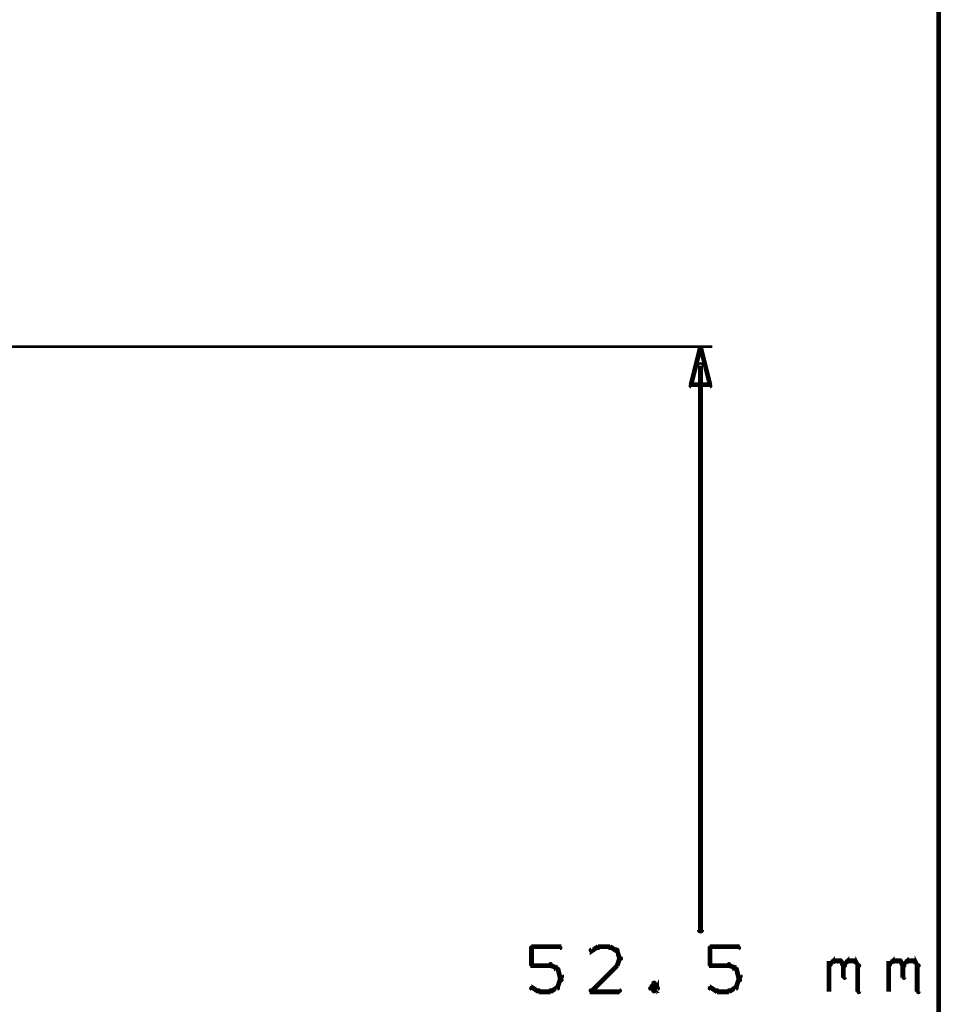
# Model space of a CAD drawing. Extents: x 98 to 599, y 121 to 517.
# Tile 16 of 77: x 250 to 289, y 192 to 233. Entities that reach past the tile are written whole.
import ezdxf

# ---------------------------------------------------------------- set-up
doc = ezdxf.new("R2010")
doc.units = 0
doc.layers.add('DIMENSIONS', color=2, linetype='CONTINUOUS')

msp = doc.modelspace()

# ---------------------------------------------------------------- linework, layer by layer
at = {"layer": 'DIMENSIONS', "color": 94}
for points in [[(288.4, 167.8, 0.1, 0.1, 1), (288.6, 167.8, 0, 0, 0), (288.5, 167.8, 0, 0, 0), (288.5, 167.8, 0.2, 0.2, 0), (288.5, 270.1, 0.2, 0.2, 0), (288.5, 270.1, 0, 0, 0), (288.5, 270.1, 0.1, 0.1, 0), (288.6, 270.1, 0.1, 0.1, 1), (288.4, 270.1, 0, 0, 0)], [(241.1, 219.5, 0.1, 0.1, 1), (241.1, 219.5, 0, 0, 0), (241.1, 219.5, 0, 0, 0), (241.1, 219.5, 0.1, 0.1, 0), (279, 219.5, 0.1, 0.1, 0), (279, 219.5, 0, 0, 0), (279, 219.5, 0.1, 0.1, 0), (279, 219.5, 0.1, 0.1, 1), (279, 219.5, 0, 0, 0)], [(278.6, 218.7, 0.1, 0.1, 1), (278.4, 218.7, 0, 0, 0), (278.5, 218.7, 0, 0, 0), (278.5, 218.7, 0.2, 0.2, 0), (278.5, 195, 0.2, 0.2, 0), (278.5, 195, 0, 0, 0), (278.5, 195, 0.1, 0.1, 0), (278.4, 195, 0.1, 0.1, 1), (278.6, 195, 0, 0, 0)], [(271.4, 194.3, 0.1, 0.1, 1), (271.4, 194.2, 0, 0, 0), (271.4, 194.3, 0, 0, 0), (271.4, 194.3, 0.2, 0.2, 0), (272.6, 194.3, 0.2, 0.2, 0), (272.6, 194.3, 0, 0, 0), (272.6, 194.3, 0.1, 0.1, 0), (272.6, 194.2, 0.1, 0.1, 1), (272.6, 194.3, 0, 0, 0)], [(271.4, 193.5, 0.1, 0.1, 1), (271.4, 193.5, 0, 0, 0), (271.4, 193.5, 0, 0, 0), (271.4, 193.5, 0.2, 0.2, 0), (271.4, 194.3, 0.2, 0.2, 0), (271.4, 194.3, 0, 0, 0), (271.4, 194.3, 0.1, 0.1, 0), (271.4, 194.3, 0.1, 0.1, 1), (271.4, 194.3, 0, 0, 0)], [(274.2, 194.2, 0.1, 0.1, 1), (274.2, 194.3, 0, 0, 0), (274.2, 194.3, 0, 0, 0), (274.2, 194.3, 0.2, 0.2, 0), (273.9, 194.1, 0.2, 0.2, 0), (273.9, 194.1, 0, 0, 0), (273.9, 194.1, 0.1, 0.1, 0), (273.9, 194.2, 0.1, 0.1, 1), (273.9, 194.1, 0, 0, 0)], [(274.7, 194.2, 0.1, 0.1, 1), (274.7, 194.3, 0, 0, 0), (274.7, 194.3, 0, 0, 0), (274.7, 194.3, 0.2, 0.2, 0), (274.2, 194.3, 0.2, 0.2, 0), (274.2, 194.3, 0, 0, 0), (274.2, 194.3, 0.1, 0.1, 0), (274.2, 194.3, 0.1, 0.1, 1), (274.2, 194.2, 0, 0, 0)], [(275, 194.1, 0.1, 0.1, 1), (275, 194.2, 0, 0, 0), (275, 194.1, 0, 0, 0), (275, 194.1, 0.2, 0.2, 0), (274.7, 194.3, 0.2, 0.2, 0), (274.7, 194.3, 0, 0, 0), (274.7, 194.3, 0.1, 0.1, 0), (274.7, 194.3, 0.1, 0.1, 1), (274.7, 194.2, 0, 0, 0)], [(278.9, 194.3, 0.1, 0.1, 1), (278.9, 194.2, 0, 0, 0), (278.9, 194.3, 0, 0, 0), (278.9, 194.3, 0.2, 0.2, 0), (280.1, 194.3, 0.2, 0.2, 0), (280.1, 194.3, 0, 0, 0), (280.1, 194.3, 0.1, 0.1, 0), (280.1, 194.2, 0.1, 0.1, 1), (280.1, 194.3, 0, 0, 0)], [(278.9, 193.5, 0.1, 0.1, 1), (278.9, 193.5, 0, 0, 0), (278.9, 193.5, 0, 0, 0), (278.9, 193.5, 0.2, 0.2, 0), (278.9, 194.3, 0.2, 0.2, 0), (278.9, 194.3, 0, 0, 0), (278.9, 194.3, 0.1, 0.1, 0), (278.9, 194.3, 0.1, 0.1, 1), (278.9, 194.3, 0, 0, 0)], [(275.1, 193.8, 0.1, 0.1, 1), (275.2, 193.8, 0, 0, 0), (275.1, 193.8, 0, 0, 0), (275.1, 193.8, 0.2, 0.2, 0), (275, 194.1, 0.2, 0.2, 0), (275, 194.1, 0, 0, 0), (275, 194.1, 0.1, 0.1, 0), (275, 194.2, 0.1, 0.1, 1), (274.9, 194.1, 0, 0, 0)], [(272.2, 193.5, 0.1, 0.1, 1), (272.2, 193.6, 0, 0, 0), (272.2, 193.5, 0, 0, 0), (272.2, 193.5, 0.2, 0.2, 0), (271.4, 193.5, 0.2, 0.2, 0), (271.4, 193.5, 0, 0, 0), (271.4, 193.5, 0.1, 0.1, 0), (271.4, 193.6, 0.1, 0.1, 1), (271.4, 193.5, 0, 0, 0)], [(272.5, 193.3, 0.1, 0.1, 1), (272.5, 193.4, 0, 0, 0), (272.5, 193.4, 0, 0, 0), (272.5, 193.4, 0.2, 0.2, 0), (272.2, 193.5, 0.2, 0.2, 0), (272.2, 193.5, 0, 0, 0), (272.2, 193.5, 0.1, 0.1, 0), (272.2, 193.6, 0.1, 0.1, 1), (272.2, 193.5, 0, 0, 0)], [(273.9, 192.5, 0.1, 0.1, 1), (273.9, 192.4, 0, 0, 0), (273.9, 192.4, 0, 0, 0), (273.9, 192.4, 0.2, 0.2, 0), (275, 193.5, 0.2, 0.2, 0), (275, 193.5, 0, 0, 0), (275, 193.5, 0.1, 0.1, 0), (275, 193.5, 0.1, 0.1, 1), (275, 193.5, 0, 0, 0)], [(274.9, 193.5, 0.1, 0.1, 1), (275, 193.5, 0, 0, 0), (275, 193.5, 0, 0, 0), (275, 193.5, 0.2, 0.2, 0), (275.1, 193.8, 0.2, 0.2, 0), (275.1, 193.8, 0, 0, 0), (275.1, 193.8, 0.1, 0.1, 0), (275.2, 193.8, 0.1, 0.1, 1), (275.1, 193.8, 0, 0, 0)], [(279.7, 193.5, 0.1, 0.1, 1), (279.7, 193.6, 0, 0, 0), (279.7, 193.5, 0, 0, 0), (279.7, 193.5, 0.2, 0.2, 0), (278.9, 193.5, 0.2, 0.2, 0), (278.9, 193.5, 0, 0, 0), (278.9, 193.5, 0.1, 0.1, 0), (278.9, 193.6, 0.1, 0.1, 1), (278.9, 193.5, 0, 0, 0)], [(280, 193.3, 0.1, 0.1, 1), (280, 193.4, 0, 0, 0), (280, 193.4, 0, 0, 0), (280, 193.4, 0.2, 0.2, 0), (279.7, 193.5, 0.2, 0.2, 0), (279.7, 193.5, 0, 0, 0), (279.7, 193.5, 0.1, 0.1, 0), (279.7, 193.6, 0.1, 0.1, 1), (279.7, 193.5, 0, 0, 0)], [(283.9, 193.5, 0.1, 0.1, 1), (283.9, 193.5, 0, 0, 0), (283.9, 193.5, 0, 0, 0), (283.9, 193.5, 0.2, 0.2, 0), (284.1, 193.7, 0.2, 0.2, 0), (284.1, 193.7, 0, 0, 0), (284.1, 193.7, 0.1, 0.1, 0), (284.1, 193.6, 0.1, 0.1, 1), (284, 193.7, 0, 0, 0)], [(283.9, 192.4, 0.1, 0.1, 1), (283.9, 192.4, 0, 0, 0), (283.9, 192.4, 0, 0, 0), (283.9, 192.4, 0.2, 0.2, 0), (283.9, 193.7, 0.2, 0.2, 0), (283.9, 193.7, 0, 0, 0), (283.9, 193.7, 0.1, 0.1, 0), (283.9, 193.7, 0.1, 0.1, 1), (283.9, 193.7, 0, 0, 0)], [(284.1, 193.7, 0.1, 0.1, 1), (284.1, 193.6, 0, 0, 0), (284.1, 193.7, 0, 0, 0), (284.1, 193.7, 0.2, 0.2, 0), (284.4, 193.7, 0.2, 0.2, 0), (284.4, 193.7, 0, 0, 0), (284.4, 193.7, 0.1, 0.1, 0), (284.4, 193.6, 0.1, 0.1, 1), (284.4, 193.7, 0, 0, 0)], [(284.4, 193.7, 0.1, 0.1, 1), (284.3, 193.6, 0, 0, 0), (284.4, 193.7, 0, 0, 0), (284.4, 193.7, 0.2, 0.2, 0), (284.5, 193.5, 0.2, 0.2, 0), (284.5, 193.5, 0, 0, 0), (284.5, 193.5, 0.1, 0.1, 0), (284.5, 193.5, 0.1, 0.1, 1), (284.6, 193.5, 0, 0, 0)], [(284.5, 193.5, 0.1, 0.1, 1), (284.6, 193.5, 0, 0, 0), (284.5, 193.5, 0, 0, 0), (284.5, 193.5, 0.2, 0.2, 0), (284.7, 193.7, 0.2, 0.2, 0), (284.7, 193.7, 0, 0, 0), (284.7, 193.7, 0.1, 0.1, 0), (284.7, 193.6, 0.1, 0.1, 1), (284.6, 193.7, 0, 0, 0)], [(284.6, 193.5, 0.1, 0.1, 1), (284.5, 193.5, 0, 0, 0), (284.5, 193.5, 0, 0, 0), (284.5, 193.5, 0.2, 0.2, 0), (284.5, 193, 0.2, 0.2, 0), (284.5, 193, 0, 0, 0), (284.5, 193, 0.1, 0.1, 0), (284.5, 193, 0.1, 0.1, 1), (284.6, 193, 0, 0, 0)], [(284.7, 193.7, 0.1, 0.1, 1), (284.7, 193.6, 0, 0, 0), (284.7, 193.7, 0, 0, 0), (284.7, 193.7, 0.2, 0.2, 0), (285, 193.7, 0.2, 0.2, 0), (285, 193.7, 0, 0, 0), (285, 193.7, 0.1, 0.1, 0), (285, 193.6, 0.1, 0.1, 1), (285, 193.7, 0, 0, 0)], [(285, 193.7, 0.1, 0.1, 1), (285, 193.6, 0, 0, 0), (285, 193.7, 0, 0, 0), (285, 193.7, 0.2, 0.2, 0), (285.1, 193.5, 0.2, 0.2, 0), (285.1, 193.5, 0, 0, 0), (285.1, 193.5, 0.1, 0.1, 0), (285.1, 193.5, 0.1, 0.1, 1), (285.2, 193.5, 0, 0, 0)], [(285.2, 193.5, 0.1, 0.1, 1), (285.1, 193.5, 0, 0, 0), (285.1, 193.5, 0, 0, 0), (285.1, 193.5, 0.2, 0.2, 0), (285.1, 192.4, 0.2, 0.2, 0), (285.1, 192.4, 0, 0, 0), (285.1, 192.4, 0.1, 0.1, 0), (285.1, 192.4, 0.1, 0.1, 1), (285.2, 192.4, 0, 0, 0)], [(286.4, 193.5, 0.1, 0.1, 1), (286.4, 193.5, 0, 0, 0), (286.4, 193.5, 0, 0, 0), (286.4, 193.5, 0.2, 0.2, 0), (286.6, 193.7, 0.2, 0.2, 0), (286.6, 193.7, 0, 0, 0), (286.6, 193.7, 0.1, 0.1, 0), (286.6, 193.6, 0.1, 0.1, 1), (286.5, 193.7, 0, 0, 0)], [(286.4, 192.4, 0.1, 0.1, 1), (286.4, 192.4, 0, 0, 0), (286.4, 192.4, 0, 0, 0), (286.4, 192.4, 0.2, 0.2, 0), (286.4, 193.7, 0.2, 0.2, 0), (286.4, 193.7, 0, 0, 0), (286.4, 193.7, 0.1, 0.1, 0), (286.4, 193.7, 0.1, 0.1, 1), (286.4, 193.7, 0, 0, 0)], [(286.6, 193.7, 0.1, 0.1, 1), (286.6, 193.6, 0, 0, 0), (286.6, 193.7, 0, 0, 0), (286.6, 193.7, 0.2, 0.2, 0), (286.9, 193.7, 0.2, 0.2, 0), (286.9, 193.7, 0, 0, 0), (286.9, 193.7, 0.1, 0.1, 0), (286.9, 193.6, 0.1, 0.1, 1), (286.9, 193.7, 0, 0, 0)], [(286.9, 193.7, 0.1, 0.1, 1), (286.8, 193.6, 0, 0, 0), (286.9, 193.7, 0, 0, 0), (286.9, 193.7, 0.2, 0.2, 0), (287, 193.5, 0.2, 0.2, 0), (287, 193.5, 0, 0, 0), (287, 193.5, 0.1, 0.1, 0), (287, 193.5, 0.1, 0.1, 1), (287.1, 193.5, 0, 0, 0)], [(287, 193.5, 0.1, 0.1, 1), (287.1, 193.5, 0, 0, 0), (287, 193.5, 0, 0, 0), (287, 193.5, 0.2, 0.2, 0), (287.2, 193.7, 0.2, 0.2, 0), (287.2, 193.7, 0, 0, 0), (287.2, 193.7, 0.1, 0.1, 0), (287.2, 193.6, 0.1, 0.1, 1), (287.1, 193.7, 0, 0, 0)], [(287.1, 193.5, 0.1, 0.1, 1), (287, 193.5, 0, 0, 0), (287, 193.5, 0, 0, 0), (287, 193.5, 0.2, 0.2, 0), (287, 193, 0.2, 0.2, 0), (287, 193, 0, 0, 0), (287, 193, 0.1, 0.1, 0), (287, 193, 0.1, 0.1, 1), (287.1, 193, 0, 0, 0)], [(287.2, 193.7, 0.1, 0.1, 1), (287.2, 193.6, 0, 0, 0), (287.2, 193.7, 0, 0, 0), (287.2, 193.7, 0.2, 0.2, 0), (287.5, 193.7, 0.2, 0.2, 0), (287.5, 193.7, 0, 0, 0), (287.5, 193.7, 0.1, 0.1, 0), (287.5, 193.6, 0.1, 0.1, 1), (287.5, 193.7, 0, 0, 0)], [(287.5, 193.7, 0.1, 0.1, 1), (287.5, 193.6, 0, 0, 0), (287.5, 193.7, 0, 0, 0), (287.5, 193.7, 0.2, 0.2, 0), (287.6, 193.5, 0.2, 0.2, 0), (287.6, 193.5, 0, 0, 0), (287.6, 193.5, 0.1, 0.1, 0), (287.6, 193.5, 0.1, 0.1, 1), (287.7, 193.5, 0, 0, 0)], [(287.7, 193.5, 0.1, 0.1, 1), (287.6, 193.5, 0, 0, 0), (287.6, 193.5, 0, 0, 0), (287.6, 193.5, 0.2, 0.2, 0), (287.6, 192.4, 0.2, 0.2, 0), (287.6, 192.4, 0, 0, 0), (287.6, 192.4, 0.1, 0.1, 0), (287.6, 192.4, 0.1, 0.1, 1), (287.7, 192.4, 0, 0, 0)], [(272.6, 193, 0.1, 0.1, 1), (272.7, 193.1, 0, 0, 0), (272.6, 193, 0, 0, 0), (272.6, 193, 0.2, 0.2, 0), (272.5, 193.4, 0.2, 0.2, 0), (272.5, 193.4, 0, 0, 0), (272.5, 193.4, 0.1, 0.1, 0), (272.5, 193.4, 0.1, 0.1, 1), (272.4, 193.3, 0, 0, 0)], [(280.1, 193, 0.1, 0.1, 1), (280.2, 193.1, 0, 0, 0), (280.1, 193, 0, 0, 0), (280.1, 193, 0.2, 0.2, 0), (280, 193.4, 0.2, 0.2, 0), (280, 193.4, 0, 0, 0), (280, 193.4, 0.1, 0.1, 0), (280, 193.4, 0.1, 0.1, 1), (279.9, 193.3, 0, 0, 0)], [(272.2, 192.5, 0.1, 0.1, 1), (272.2, 192.4, 0, 0, 0), (272.2, 192.4, 0, 0, 0), (272.2, 192.4, 0.2, 0.2, 0), (272.5, 192.6, 0.2, 0.2, 0), (272.5, 192.6, 0, 0, 0), (272.5, 192.6, 0.1, 0.1, 0), (272.5, 192.5, 0.1, 0.1, 1), (272.5, 192.6, 0, 0, 0)], [(272.4, 192.6, 0.1, 0.1, 1), (272.5, 192.6, 0, 0, 0), (272.5, 192.6, 0, 0, 0), (272.5, 192.6, 0.2, 0.2, 0), (272.6, 192.9, 0.2, 0.2, 0), (272.6, 192.9, 0, 0, 0), (272.6, 192.9, 0.1, 0.1, 0), (272.7, 192.9, 0.1, 0.1, 1), (272.6, 192.9, 0, 0, 0)], [(272.6, 192.9, 0.1, 0.1, 1), (272.7, 192.9, 0, 0, 0), (272.6, 192.9, 0, 0, 0), (272.6, 192.9, 0.2, 0.2, 0), (272.6, 193, 0.2, 0.2, 0), (272.6, 193, 0, 0, 0), (272.6, 193, 0.1, 0.1, 0), (272.7, 193, 0.1, 0.1, 1), (272.6, 193, 0, 0, 0)], [(276.6, 192.7, 0.1, 0.1, 1), (276.5, 192.8, 0, 0, 0), (276.6, 192.7, 0, 0, 0), (276.6, 192.7, 0.2, 0.2, 0), (276.4, 192.6, 0.2, 0.2, 0), (276.4, 192.6, 0, 0, 0), (276.4, 192.6, 0.1, 0.1, 0), (276.4, 192.6, 0.1, 0.1, 1), (276.4, 192.5, 0, 0, 0)], [(276.5, 192.5, 0.1, 0.1, 1), (276.6, 192.4, 0, 0, 0), (276.6, 192.4, 0, 0, 0), (276.6, 192.4, 0.2, 0.2, 0), (276.7, 192.6, 0.2, 0.2, 0), (276.7, 192.6, 0, 0, 0), (276.7, 192.6, 0.1, 0.1, 0), (276.7, 192.5, 0.1, 0.1, 1), (276.7, 192.6, 0, 0, 0)], [(276.7, 192.5, 0.1, 0.1, 1), (276.7, 192.6, 0, 0, 0), (276.7, 192.6, 0, 0, 0), (276.7, 192.6, 0.2, 0.2, 0), (276.6, 192.7, 0.2, 0.2, 0), (276.6, 192.7, 0, 0, 0), (276.6, 192.7, 0.1, 0.1, 0), (276.6, 192.8, 0.1, 0.1, 1), (276.5, 192.7, 0, 0, 0)], [(279.7, 192.5, 0.1, 0.1, 1), (279.7, 192.4, 0, 0, 0), (279.7, 192.4, 0, 0, 0), (279.7, 192.4, 0.2, 0.2, 0), (280, 192.6, 0.2, 0.2, 0), (280, 192.6, 0, 0, 0), (280, 192.6, 0.1, 0.1, 0), (280, 192.5, 0.1, 0.1, 1), (280, 192.6, 0, 0, 0)], [(279.9, 192.6, 0.1, 0.1, 1), (280, 192.6, 0, 0, 0), (280, 192.6, 0, 0, 0), (280, 192.6, 0.2, 0.2, 0), (280.1, 192.9, 0.2, 0.2, 0), (280.1, 192.9, 0, 0, 0), (280.1, 192.9, 0.1, 0.1, 0), (280.2, 192.9, 0.1, 0.1, 1), (280.1, 192.9, 0, 0, 0)], [(280.1, 192.9, 0.1, 0.1, 1), (280.2, 192.9, 0, 0, 0), (280.1, 192.9, 0, 0, 0), (280.1, 192.9, 0.2, 0.2, 0), (280.1, 193, 0.2, 0.2, 0), (280.1, 193, 0, 0, 0), (280.1, 193, 0.1, 0.1, 0), (280.2, 193, 0.1, 0.1, 1), (280.1, 193, 0, 0, 0)], [(271.4, 192.6, 0.1, 0.1, 1), (271.4, 192.5, 0, 0, 0), (271.4, 192.6, 0, 0, 0), (271.4, 192.6, 0.2, 0.2, 0), (271.7, 192.4, 0.2, 0.2, 0), (271.7, 192.4, 0, 0, 0), (271.7, 192.4, 0.1, 0.1, 0), (271.7, 192.4, 0.1, 0.1, 1), (271.7, 192.5, 0, 0, 0)], [(271.7, 192.5, 0.1, 0.1, 1), (271.7, 192.4, 0, 0, 0), (271.7, 192.4, 0, 0, 0), (271.7, 192.4, 0.2, 0.2, 0), (272.2, 192.4, 0.2, 0.2, 0), (272.2, 192.4, 0, 0, 0), (272.2, 192.4, 0.1, 0.1, 0), (272.2, 192.4, 0.1, 0.1, 1), (272.2, 192.5, 0, 0, 0)], [(275.1, 192.4, 0.1, 0.1, 1), (275.1, 192.5, 0, 0, 0), (275.1, 192.4, 0, 0, 0), (275.1, 192.4, 0.2, 0.2, 0), (273.9, 192.4, 0.2, 0.2, 0), (273.9, 192.4, 0, 0, 0), (273.9, 192.4, 0.1, 0.1, 0), (273.9, 192.5, 0.1, 0.1, 1), (273.9, 192.4, 0, 0, 0)], [(276.4, 192.6, 0.1, 0.1, 1), (276.4, 192.5, 0, 0, 0), (276.4, 192.6, 0, 0, 0), (276.4, 192.6, 0.2, 0.2, 0), (276.6, 192.4, 0.2, 0.2, 0), (276.6, 192.4, 0, 0, 0), (276.6, 192.4, 0.1, 0.1, 0), (276.5, 192.4, 0.1, 0.1, 1), (276.6, 192.5, 0, 0, 0)], [(278.9, 192.6, 0.1, 0.1, 1), (278.9, 192.5, 0, 0, 0), (278.9, 192.6, 0, 0, 0), (278.9, 192.6, 0.2, 0.2, 0), (279.2, 192.4, 0.2, 0.2, 0), (279.2, 192.4, 0, 0, 0), (279.2, 192.4, 0.1, 0.1, 0), (279.2, 192.4, 0.1, 0.1, 1), (279.2, 192.5, 0, 0, 0)], [(279.2, 192.5, 0.1, 0.1, 1), (279.2, 192.4, 0, 0, 0), (279.2, 192.4, 0, 0, 0), (279.2, 192.4, 0.2, 0.2, 0), (279.7, 192.4, 0.2, 0.2, 0), (279.7, 192.4, 0, 0, 0), (279.7, 192.4, 0.1, 0.1, 0), (279.7, 192.4, 0.1, 0.1, 1), (279.7, 192.5, 0, 0, 0)]]:
    msp.add_lwpolyline(points, format="xyseb", dxfattribs=at)
msp.add_lwpolyline([(278.5, 219.5, 0.1, 0.1, 1), (278.5, 219.5, 0, 0, 0), (278.5, 219.5, 0, 0, 0), (278.5, 219.5, 0.2, 0.2, 0), (278.9, 217.9, 0, 0, 0), (278.9, 217.9, 0.1, 0.1, 0), (278.9, 217.9, 0.1, 0.1, 1), (278.9, 217.9, 0, 0, 0), (278.9, 217.8, 0.1, 0.1, 1), (278.9, 217.9, 0, 0, 0), (278.9, 217.9, 0, 0, 0), (278.9, 217.9, 0.2, 0.2, 0), (278.1, 217.9, 0, 0, 0), (278.1, 217.9, 0.1, 0.1, 0), (278.1, 217.9, 0.1, 0.1, 1), (278.1, 217.8, 0, 0, 0), (278.1, 217.9, 0.1, 0.1, 1), (278.1, 217.9, 0, 0, 0), (278.1, 217.9, 0, 0, 0), (278.1, 217.9, 0.2, 0.2, 0), (278.5, 219.5, 0.2, 0.2, 0), (278.5, 219.5, 0, 0, 0), (278.5, 219.5, 0.1, 0.1, 0), (278.5, 219.5, 0.1, 0.1, 1), (278.5, 219.5, 0, 0, 0)], format="xyseb", close=True, dxfattribs=at)

doc.saveas('drawing.dxf')
